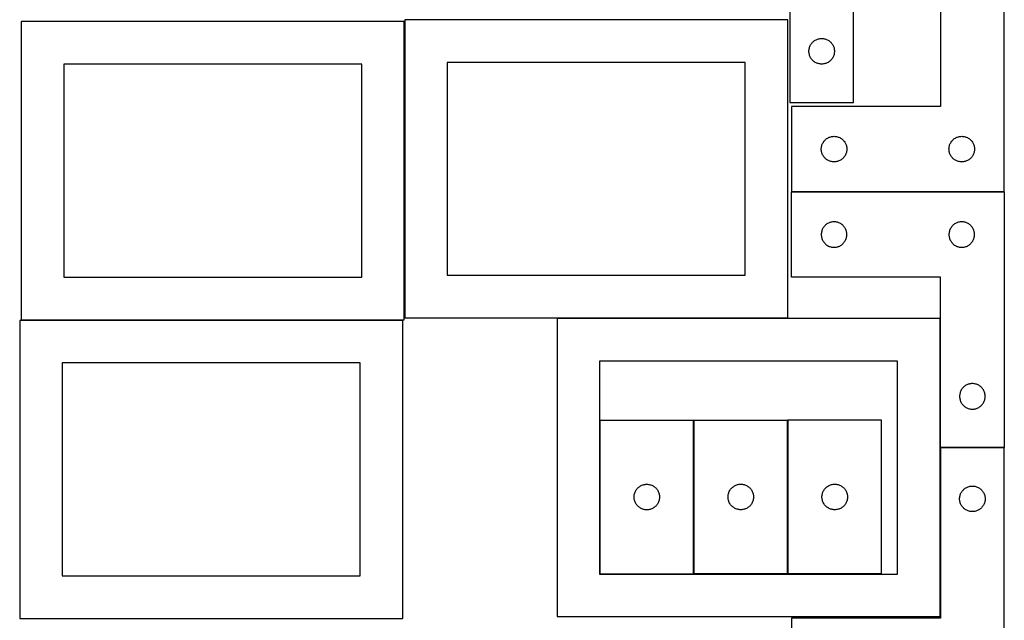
# Model space of a CAD drawing. Header units: millimetres. Extents: x 7 to 1243, y 7 to 2493.
# Tile 3 of 19: x 549 to 1243, y 429 to 852. Entities that reach past the tile are written whole.
import ezdxf

# ---------------------------------------------------------------- set-up
doc = ezdxf.new("R2010")
doc.units = ezdxf.units.MM
doc.layers.add('COMMON', color=5, linetype='CONTINUOUS', true_color=0x0000ff)
doc.layers.add('CUT', color=7, linetype='CONTINUOUS', true_color=0x000000)

msp = doc.modelspace()

# ---------------------------------------------------------------- linework, layer by layer
at = {"layer": 'COMMON'}
for p, q in [((1242.505556, 731.186801), (1092.516314, 731.186801)), ((1197.405556, 641.918581), (1197.405556, 551.0868)), ((1197.405556, 431.918581), (1197.405556, 550.886799)), ((1197.505556, 550.9868), (1242.505556, 550.9868))]:
    msp.add_line(p, q, dxfattribs=at)
at = {"layer": 'CUT'}
for p, q in [((1091.283739, 974.198546), (1091.283739, 794.198546)), ((1136.283739, 794.198546), (1136.283739, 914.198546)), ((1197.516314, 911.286801), (1197.516314, 791.286801)), ((1242.516314, 731.286801), (1242.516314, 911.286801)), ((819.562864, 851.083864), (549.562864, 851.083864)), ((549.562864, 851.083864), (549.562864, 641.083864)), ((819.562864, 641.083864), (819.562864, 851.083864)), ((1089.922483, 852.394838), (819.922483, 852.394838)), ((819.922483, 852.394838), (819.922483, 642.394838)), ((1089.922483, 642.394838), (1089.922483, 852.394838)), ((1105.090407, 832.527917), (1105.261368, 833.091501)), ((1105.261368, 833.091501), (1105.468824, 833.642697)), ((1105.468824, 833.642697), (1105.711885, 834.179144)), ((1105.711885, 834.179144), (1105.989511, 834.698546)), ((1105.989511, 834.698546), (1106.300513, 835.198678)), ((1106.300513, 835.198678), (1106.643559, 835.677399)), ((1106.643559, 835.677399), (1107.017181, 836.132658)), ((1107.017181, 836.132658), (1107.419778, 836.562507)), ((1107.419778, 836.562507), (1107.849627, 836.965104)), ((1107.849627, 836.965104), (1108.304886, 837.338726)), ((1108.304886, 837.338726), (1108.783607, 837.681772)), ((1108.783607, 837.681772), (1109.283739, 837.992774)), ((1109.283739, 837.992774), (1109.803141, 838.2704)), ((1109.803141, 838.2704), (1110.339588, 838.513462)), ((1110.339588, 838.513462), (1110.890784, 838.720917)), ((1110.890784, 838.720917), (1111.454368, 838.891878)), ((1111.454368, 838.891878), (1112.027926, 839.025613)), ((1112.027926, 839.025613), (1112.609004, 839.121549)), ((1112.609004, 839.121549), (1113.195111, 839.179276)), ((1113.195111, 839.179276), (1113.783739, 839.198546)), ((1113.783739, 839.198546), (1114.372367, 839.179276)), ((1114.372367, 839.179276), (1114.958475, 839.121549)), ((1114.958475, 839.121549), (1115.539552, 839.025613)), ((1115.539552, 839.025613), (1116.113111, 838.891878)), ((1116.113111, 838.891878), (1116.676694, 838.720917)), ((1116.676694, 838.720917), (1117.22789, 838.513462)), ((1117.22789, 838.513462), (1117.764338, 838.2704)), ((1117.764338, 838.2704), (1118.283739, 837.992774)), ((1118.283739, 837.992774), (1118.783871, 837.681772)), ((1118.783871, 837.681772), (1119.262592, 837.338726)), ((1119.262592, 837.338726), (1119.717852, 836.965104)), ((1119.717852, 836.965104), (1120.1477, 836.562507)), ((1120.1477, 836.562507), (1120.550298, 836.132658)), ((1120.550298, 836.132658), (1120.923919, 835.677399)), ((1120.923919, 835.677399), (1121.266966, 835.198678)), ((1121.266966, 835.198678), (1121.577968, 834.698546)), ((1121.577968, 834.698546), (1121.855594, 834.179144)), ((1121.855594, 834.179144), (1122.098655, 833.642697)), ((1122.098655, 833.642697), (1122.30611, 833.091501)), ((1122.30611, 833.091501), (1122.477072, 832.527917)), ((1104.783739, 830.198546), (1104.803009, 830.787174)), ((1104.803009, 829.609918), (1104.783739, 830.198546)), ((1104.803009, 830.787174), (1104.860736, 831.373281)), ((1104.860736, 829.02381), (1104.803009, 829.609918)), ((1104.860736, 831.373281), (1104.956672, 831.954359)), ((1104.956672, 828.442733), (1104.860736, 829.02381)), ((1104.956672, 831.954359), (1105.090407, 832.527917)), ((1105.090407, 827.869174), (1104.956672, 828.442733)), ((1105.261368, 827.305591), (1105.090407, 827.869174)), ((1105.468824, 826.754395), (1105.261368, 827.305591)), ((1105.711885, 826.217947), (1105.468824, 826.754395)), ((1105.989511, 825.698546), (1105.711885, 826.217947)), ((1121.855594, 826.217947), (1121.577968, 825.698546)), ((1122.098655, 826.754395), (1121.855594, 826.217947)), ((1122.30611, 827.305591), (1122.098655, 826.754395)), ((1122.477072, 827.869174), (1122.30611, 827.305591)), ((1122.477072, 832.527917), (1122.610807, 831.954359)), ((1122.610807, 828.442733), (1122.477072, 827.869174)), ((1122.610807, 831.954359), (1122.706743, 831.373281)), ((1122.706743, 829.02381), (1122.610807, 828.442733)), ((1122.706743, 831.373281), (1122.76447, 830.787174)), ((1122.76447, 829.609918), (1122.706743, 829.02381)), ((1122.76447, 830.787174), (1122.783739, 830.198546)), ((1122.783739, 830.198546), (1122.76447, 829.609918)), ((789.562864, 821.083864), (579.562864, 821.083864)), ((579.562864, 821.083864), (579.562864, 671.083864)), ((789.562864, 671.083864), (789.562864, 821.083864)), ((1059.922483, 822.394838), (849.922483, 822.394838)), ((849.922483, 822.394838), (849.922483, 672.394838)), ((1059.922483, 672.394838), (1059.922483, 822.394838)), ((1106.300513, 825.198414), (1105.989511, 825.698546)), ((1106.643559, 824.719693), (1106.300513, 825.198414)), ((1107.017181, 824.264433), (1106.643559, 824.719693)), ((1107.419778, 823.834585), (1107.017181, 824.264433)), ((1107.849627, 823.431987), (1107.419778, 823.834585)), ((1108.304886, 823.058366), (1107.849627, 823.431987)), ((1108.783607, 822.715319), (1108.304886, 823.058366)), ((1109.283739, 822.404317), (1108.783607, 822.715319)), ((1109.803141, 822.126691), (1109.283739, 822.404317)), ((1110.339588, 821.88363), (1109.803141, 822.126691)), ((1110.890784, 821.676175), (1110.339588, 821.88363)), ((1111.454368, 821.505213), (1110.890784, 821.676175)), ((1112.027926, 821.371478), (1111.454368, 821.505213)), ((1112.609004, 821.275542), (1112.027926, 821.371478)), ((1113.195111, 821.217815), (1112.609004, 821.275542)), ((1113.783739, 821.198546), (1113.195111, 821.217815)), ((1114.372367, 821.217815), (1113.783739, 821.198546)), ((1114.958475, 821.275542), (1114.372367, 821.217815)), ((1115.539552, 821.371478), (1114.958475, 821.275542)), ((1116.113111, 821.505213), (1115.539552, 821.371478)), ((1116.676694, 821.676175), (1116.113111, 821.505213)), ((1117.22789, 821.88363), (1116.676694, 821.676175)), ((1117.764338, 822.126691), (1117.22789, 821.88363)), ((1118.283739, 822.404317), (1117.764338, 822.126691)), ((1118.783871, 822.715319), (1118.283739, 822.404317)), ((1119.262592, 823.058366), (1118.783871, 822.715319)), ((1119.717852, 823.431987), (1119.262592, 823.058366)), ((1120.1477, 823.834585), (1119.717852, 823.431987)), ((1120.550298, 824.264433), (1120.1477, 823.834585)), ((1120.923919, 824.719693), (1120.550298, 824.264433)), ((1121.266966, 825.198414), (1120.923919, 824.719693)), ((1121.577968, 825.698546), (1121.266966, 825.198414)), ((1091.283739, 794.198546), (1136.283739, 794.198546)), ((1197.516314, 791.286801), (1092.516314, 791.286801)), ((1092.516314, 791.286801), (1092.516314, 731.286801)), ((1113.689247, 763.042614), (1113.822982, 763.616172)), ((1113.822982, 763.616172), (1113.993943, 764.179756)), ((1113.993943, 764.179756), (1114.201399, 764.730952)), ((1114.201399, 764.730952), (1114.44446, 765.267399)), ((1114.44446, 765.267399), (1114.722086, 765.786801)), ((1114.722086, 765.786801), (1115.033088, 766.286933)), ((1115.033088, 766.286933), (1115.376134, 766.765654)), ((1115.376134, 766.765654), (1115.749756, 767.220913)), ((1115.749756, 767.220913), (1116.152353, 767.650762)), ((1116.152353, 767.650762), (1116.582202, 768.053359)), ((1116.582202, 768.053359), (1117.037461, 768.426981)), ((1117.037461, 768.426981), (1117.516182, 768.770028)), ((1117.516182, 768.770028), (1118.016314, 769.08103)), ((1118.016314, 769.08103), (1118.535716, 769.358656)), ((1118.535716, 769.358656), (1119.072163, 769.601717)), ((1119.072163, 769.601717), (1119.623359, 769.809172)), ((1119.623359, 769.809172), (1120.186943, 769.980133)), ((1120.186943, 769.980133), (1120.760501, 770.113869)), ((1120.760501, 770.113869), (1121.341579, 770.209805)), ((1121.341579, 770.209805), (1121.927686, 770.267531)), ((1121.927686, 770.267531), (1122.516314, 770.286801)), ((1122.516314, 770.286801), (1123.104942, 770.267531)), ((1123.104942, 770.267531), (1123.69105, 770.209805)), ((1123.69105, 770.209805), (1124.272127, 770.113869)), ((1124.272127, 770.113869), (1124.845686, 769.980133)), ((1124.845686, 769.980133), (1125.40927, 769.809172)), ((1125.40927, 769.809172), (1125.960465, 769.601717)), ((1125.960465, 769.601717), (1126.496913, 769.358656)), ((1126.496913, 769.358656), (1127.016314, 769.08103)), ((1127.016314, 769.08103), (1127.516446, 768.770028)), ((1127.516446, 768.770028), (1127.995167, 768.426981)), ((1127.995167, 768.426981), (1128.450427, 768.053359)), ((1128.450427, 768.053359), (1128.880275, 767.650762)), ((1128.880275, 767.650762), (1129.282873, 767.220913)), ((1129.282873, 767.220913), (1129.656494, 766.765654)), ((1129.656494, 766.765654), (1129.999541, 766.286933)), ((1129.999541, 766.286933), (1130.310543, 765.786801)), ((1130.310543, 765.786801), (1130.588169, 765.267399)), ((1130.588169, 765.267399), (1130.83123, 764.730952)), ((1130.83123, 764.730952), (1131.038686, 764.179756)), ((1131.038686, 764.179756), (1131.209647, 763.616172)), ((1131.209647, 763.616172), (1131.343382, 763.042614)), ((1203.689247, 763.042614), (1203.822982, 763.616172)), ((1203.822982, 763.616172), (1203.993943, 764.179756)), ((1203.993943, 764.179756), (1204.201399, 764.730952)), ((1204.201399, 764.730952), (1204.44446, 765.267399)), ((1204.44446, 765.267399), (1204.722086, 765.786801)), ((1204.722086, 765.786801), (1205.033088, 766.286933)), ((1205.033088, 766.286933), (1205.376134, 766.765654)), ((1205.376134, 766.765654), (1205.749756, 767.220913)), ((1205.749756, 767.220913), (1206.152353, 767.650762)), ((1206.152353, 767.650762), (1206.582202, 768.053359)), ((1206.582202, 768.053359), (1207.037461, 768.426981)), ((1207.037461, 768.426981), (1207.516182, 768.770028)), ((1207.516182, 768.770028), (1208.016314, 769.08103)), ((1208.016314, 769.08103), (1208.535716, 769.358656)), ((1208.535716, 769.358656), (1209.072163, 769.601717)), ((1209.072163, 769.601717), (1209.623359, 769.809172)), ((1209.623359, 769.809172), (1210.186943, 769.980133)), ((1210.186943, 769.980133), (1210.760501, 770.113869)), ((1210.760501, 770.113869), (1211.341579, 770.209805)), ((1211.341579, 770.209805), (1211.927686, 770.267531)), ((1211.927686, 770.267531), (1212.516314, 770.286801)), ((1212.516314, 770.286801), (1213.104942, 770.267531)), ((1213.104942, 770.267531), (1213.69105, 770.209805)), ((1213.69105, 770.209805), (1214.272127, 770.113869)), ((1214.272127, 770.113869), (1214.845686, 769.980133)), ((1214.845686, 769.980133), (1215.40927, 769.809172)), ((1215.40927, 769.809172), (1215.960465, 769.601717)), ((1215.960465, 769.601717), (1216.496913, 769.358656)), ((1216.496913, 769.358656), (1217.016314, 769.08103)), ((1217.016314, 769.08103), (1217.516446, 768.770028)), ((1217.516446, 768.770028), (1217.995167, 768.426981)), ((1217.995167, 768.426981), (1218.450427, 768.053359)), ((1218.450427, 768.053359), (1218.880275, 767.650762)), ((1218.880275, 767.650762), (1219.282873, 767.220913)), ((1219.282873, 767.220913), (1219.656494, 766.765654)), ((1219.656494, 766.765654), (1219.999541, 766.286933)), ((1219.999541, 766.286933), (1220.310543, 765.786801)), ((1220.310543, 765.786801), (1220.588169, 765.267399)), ((1220.588169, 765.267399), (1220.83123, 764.730952)), ((1220.83123, 764.730952), (1221.038686, 764.179756)), ((1221.038686, 764.179756), (1221.209647, 763.616172)), ((1221.209647, 763.616172), (1221.343382, 763.042614)), ((1113.516314, 761.286801), (1113.535584, 761.875429)), ((1113.535584, 760.698173), (1113.516314, 761.286801)), ((1113.535584, 761.875429), (1113.593311, 762.461537)), ((1113.593311, 760.112065), (1113.535584, 760.698173)), ((1113.593311, 762.461537), (1113.689247, 763.042614)), ((1113.689247, 759.530988), (1113.593311, 760.112065)), ((1113.822982, 758.95743), (1113.689247, 759.530988)), ((1113.993943, 758.393846), (1113.822982, 758.95743)), ((1114.201399, 757.84265), (1113.993943, 758.393846)), ((1114.44446, 757.306203), (1114.201399, 757.84265)), ((1114.722086, 756.786801), (1114.44446, 757.306203)), ((1115.033088, 756.286669), (1114.722086, 756.786801)), ((1130.310543, 756.786801), (1129.999541, 756.286669)), ((1130.588169, 757.306203), (1130.310543, 756.786801)), ((1130.83123, 757.84265), (1130.588169, 757.306203)), ((1131.038686, 758.393846), (1130.83123, 757.84265)), ((1131.209647, 758.95743), (1131.038686, 758.393846)), ((1131.343382, 759.530988), (1131.209647, 758.95743)), ((1131.343382, 763.042614), (1131.439318, 762.461537)), ((1131.439318, 760.112065), (1131.343382, 759.530988)), ((1131.439318, 762.461537), (1131.497045, 761.875429)), ((1131.497045, 760.698173), (1131.439318, 760.112065)), ((1131.497045, 761.875429), (1131.516314, 761.286801)), ((1131.516314, 761.286801), (1131.497045, 760.698173)), ((1203.516314, 761.286801), (1203.535584, 761.875429)), ((1203.535584, 760.698173), (1203.516314, 761.286801)), ((1203.535584, 761.875429), (1203.593311, 762.461537)), ((1203.593311, 760.112065), (1203.535584, 760.698173)), ((1203.593311, 762.461537), (1203.689247, 763.042614)), ((1203.689247, 759.530988), (1203.593311, 760.112065)), ((1203.822982, 758.95743), (1203.689247, 759.530988)), ((1203.993943, 758.393846), (1203.822982, 758.95743)), ((1204.201399, 757.84265), (1203.993943, 758.393846)), ((1204.44446, 757.306203), (1204.201399, 757.84265)), ((1204.722086, 756.786801), (1204.44446, 757.306203)), ((1205.033088, 756.286669), (1204.722086, 756.786801)), ((1220.310543, 756.786801), (1219.999541, 756.286669)), ((1220.588169, 757.306203), (1220.310543, 756.786801)), ((1220.83123, 757.84265), (1220.588169, 757.306203)), ((1221.038686, 758.393846), (1220.83123, 757.84265)), ((1221.209647, 758.95743), (1221.038686, 758.393846)), ((1221.343382, 759.530988), (1221.209647, 758.95743)), ((1221.343382, 763.042614), (1221.439318, 762.461537)), ((1221.439318, 760.112065), (1221.343382, 759.530988)), ((1221.439318, 762.461537), (1221.497045, 761.875429)), ((1221.497045, 760.698173), (1221.439318, 760.112065)), ((1221.497045, 761.875429), (1221.516314, 761.286801)), ((1221.516314, 761.286801), (1221.497045, 760.698173)), ((1115.376134, 755.807948), (1115.033088, 756.286669)), ((1115.749756, 755.352689), (1115.376134, 755.807948)), ((1116.152353, 754.92284), (1115.749756, 755.352689)), ((1116.582202, 754.520243), (1116.152353, 754.92284)), ((1117.037461, 754.146621), (1116.582202, 754.520243)), ((1117.516182, 753.803574), (1117.037461, 754.146621)), ((1118.016314, 753.492572), (1117.516182, 753.803574)), ((1118.535716, 753.214946), (1118.016314, 753.492572)), ((1119.072163, 752.971885), (1118.535716, 753.214946)), ((1119.623359, 752.76443), (1119.072163, 752.971885)), ((1120.186943, 752.593469), (1119.623359, 752.76443)), ((1120.760501, 752.459733), (1120.186943, 752.593469)), ((1121.341579, 752.363797), (1120.760501, 752.459733)), ((1121.927686, 752.306071), (1121.341579, 752.363797)), ((1122.516314, 752.286801), (1121.927686, 752.306071)), ((1123.104942, 752.306071), (1122.516314, 752.286801)), ((1123.69105, 752.363797), (1123.104942, 752.306071)), ((1124.272127, 752.459733), (1123.69105, 752.363797)), ((1124.845686, 752.593469), (1124.272127, 752.459733)), ((1125.40927, 752.76443), (1124.845686, 752.593469)), ((1125.960465, 752.971885), (1125.40927, 752.76443)), ((1126.496913, 753.214946), (1125.960465, 752.971885)), ((1127.016314, 753.492572), (1126.496913, 753.214946)), ((1127.516446, 753.803574), (1127.016314, 753.492572)), ((1127.995167, 754.146621), (1127.516446, 753.803574)), ((1128.450427, 754.520243), (1127.995167, 754.146621)), ((1128.880275, 754.92284), (1128.450427, 754.520243)), ((1129.282873, 755.352689), (1128.880275, 754.92284)), ((1129.656494, 755.807948), (1129.282873, 755.352689)), ((1129.999541, 756.286669), (1129.656494, 755.807948)), ((1205.376134, 755.807948), (1205.033088, 756.286669)), ((1205.749756, 755.352689), (1205.376134, 755.807948)), ((1206.152353, 754.92284), (1205.749756, 755.352689)), ((1206.582202, 754.520243), (1206.152353, 754.92284)), ((1207.037461, 754.146621), (1206.582202, 754.520243)), ((1207.516182, 753.803574), (1207.037461, 754.146621)), ((1208.016314, 753.492572), (1207.516182, 753.803574)), ((1208.535716, 753.214946), (1208.016314, 753.492572)), ((1209.072163, 752.971885), (1208.535716, 753.214946)), ((1209.623359, 752.76443), (1209.072163, 752.971885)), ((1210.186943, 752.593469), (1209.623359, 752.76443)), ((1210.760501, 752.459733), (1210.186943, 752.593469)), ((1211.341579, 752.363797), (1210.760501, 752.459733)), ((1211.927686, 752.306071), (1211.341579, 752.363797)), ((1212.516314, 752.286801), (1211.927686, 752.306071)), ((1213.104942, 752.306071), (1212.516314, 752.286801)), ((1213.69105, 752.363797), (1213.104942, 752.306071)), ((1214.272127, 752.459733), (1213.69105, 752.363797)), ((1214.845686, 752.593469), (1214.272127, 752.459733)), ((1215.40927, 752.76443), (1214.845686, 752.593469)), ((1215.960465, 752.971885), (1215.40927, 752.76443)), ((1216.496913, 753.214946), (1215.960465, 752.971885)), ((1217.016314, 753.492572), (1216.496913, 753.214946)), ((1217.516446, 753.803574), (1217.016314, 753.492572)), ((1217.995167, 754.146621), (1217.516446, 753.803574)), ((1218.450427, 754.520243), (1217.995167, 754.146621)), ((1218.880275, 754.92284), (1218.450427, 754.520243)), ((1219.282873, 755.352689), (1218.880275, 754.92284)), ((1219.656494, 755.807948), (1219.282873, 755.352689)), ((1219.999541, 756.286669), (1219.656494, 755.807948)), ((1092.505556, 671.0868), (1092.505556, 731.0868)), ((1092.505556, 731.0868), (1242.505556, 731.0868)), ((1092.516314, 731.286801), (1242.516314, 731.286801)), ((1242.505556, 731.0868), (1242.505556, 551.0868)), ((1117.026703, 708.22698), (1116.571444, 707.853358)), ((1117.505424, 708.570027), (1117.026703, 708.22698)), ((1118.005556, 708.881029), (1117.505424, 708.570027)), ((1118.524958, 709.158655), (1118.005556, 708.881029)), ((1119.061405, 709.401716), (1118.524958, 709.158655)), ((1119.612601, 709.609171), (1119.061405, 709.401716)), ((1120.176185, 709.780132), (1119.612601, 709.609171)), ((1120.749743, 709.913868), (1120.176185, 709.780132)), ((1121.330821, 710.009804), (1120.749743, 709.913868)), ((1121.916928, 710.06753), (1121.330821, 710.009804)), ((1122.505556, 710.0868), (1121.916928, 710.06753)), ((1123.094184, 710.06753), (1122.505556, 710.0868)), ((1123.680292, 710.009804), (1123.094184, 710.06753)), ((1124.261369, 709.913868), (1123.680292, 710.009804)), ((1124.834928, 709.780132), (1124.261369, 709.913868)), ((1125.398512, 709.609171), (1124.834928, 709.780132)), ((1125.949707, 709.401716), (1125.398512, 709.609171)), ((1126.486155, 709.158655), (1125.949707, 709.401716)), ((1127.005556, 708.881029), (1126.486155, 709.158655)), ((1127.505688, 708.570027), (1127.005556, 708.881029)), ((1127.984409, 708.22698), (1127.505688, 708.570027)), ((1128.439669, 707.853358), (1127.984409, 708.22698)), ((1207.026703, 708.22698), (1206.571444, 707.853358)), ((1207.505424, 708.570027), (1207.026703, 708.22698)), ((1208.005556, 708.881029), (1207.505424, 708.570027)), ((1208.524958, 709.158655), (1208.005556, 708.881029)), ((1209.061405, 709.401716), (1208.524958, 709.158655)), ((1209.612601, 709.609171), (1209.061405, 709.401716)), ((1210.176185, 709.780132), (1209.612601, 709.609171)), ((1210.749743, 709.913868), (1210.176185, 709.780132)), ((1211.330821, 710.009804), (1210.749743, 709.913868)), ((1211.916928, 710.06753), (1211.330821, 710.009804)), ((1212.505556, 710.0868), (1211.916928, 710.06753)), ((1213.094184, 710.06753), (1212.505556, 710.0868)), ((1213.680292, 710.009804), (1213.094184, 710.06753)), ((1214.261369, 709.913868), (1213.680292, 710.009804)), ((1214.834928, 709.780132), (1214.261369, 709.913868)), ((1215.398512, 709.609171), (1214.834928, 709.780132)), ((1215.949707, 709.401716), (1215.398512, 709.609171)), ((1216.486155, 709.158655), (1215.949707, 709.401716)), ((1217.005556, 708.881029), (1216.486155, 709.158655)), ((1217.505688, 708.570027), (1217.005556, 708.881029)), ((1217.984409, 708.22698), (1217.505688, 708.570027)), ((1218.439669, 707.853358), (1217.984409, 708.22698)), ((1113.524826, 701.675428), (1113.505556, 701.0868)), ((1113.505556, 701.0868), (1113.524826, 700.498172)), ((1113.582553, 702.261536), (1113.524826, 701.675428)), ((1113.678489, 702.842613), (1113.582553, 702.261536)), ((1113.812224, 703.416171), (1113.678489, 702.842613)), ((1113.983185, 703.979755), (1113.812224, 703.416171)), ((1114.190641, 704.530951), (1113.983185, 703.979755)), ((1114.433702, 705.067398), (1114.190641, 704.530951)), ((1114.711328, 705.5868), (1114.433702, 705.067398)), ((1115.02233, 706.086932), (1114.711328, 705.5868)), ((1115.365376, 706.565653), (1115.02233, 706.086932)), ((1115.738998, 707.020912), (1115.365376, 706.565653)), ((1116.141595, 707.450761), (1115.738998, 707.020912)), ((1116.571444, 707.853358), (1116.141595, 707.450761)), ((1128.869517, 707.450761), (1128.439669, 707.853358)), ((1129.272115, 707.020912), (1128.869517, 707.450761)), ((1129.645736, 706.565653), (1129.272115, 707.020912)), ((1129.988783, 706.086932), (1129.645736, 706.565653)), ((1130.299785, 705.5868), (1129.988783, 706.086932)), ((1130.577411, 705.067398), (1130.299785, 705.5868)), ((1130.820472, 704.530951), (1130.577411, 705.067398)), ((1131.027927, 703.979755), (1130.820472, 704.530951)), ((1131.198889, 703.416171), (1131.027927, 703.979755)), ((1131.332624, 702.842613), (1131.198889, 703.416171)), ((1131.42856, 702.261536), (1131.332624, 702.842613)), ((1131.486287, 701.675428), (1131.42856, 702.261536)), ((1131.505556, 701.0868), (1131.486287, 701.675428)), ((1131.486287, 700.498172), (1131.505556, 701.0868)), ((1203.524826, 701.675428), (1203.505556, 701.0868)), ((1203.505556, 701.0868), (1203.524826, 700.498172)), ((1203.582553, 702.261536), (1203.524826, 701.675428)), ((1203.678489, 702.842613), (1203.582553, 702.261536)), ((1203.812224, 703.416171), (1203.678489, 702.842613)), ((1203.983185, 703.979755), (1203.812224, 703.416171)), ((1204.190641, 704.530951), (1203.983185, 703.979755)), ((1204.433702, 705.067398), (1204.190641, 704.530951)), ((1204.711328, 705.5868), (1204.433702, 705.067398)), ((1205.02233, 706.086932), (1204.711328, 705.5868)), ((1205.365376, 706.565653), (1205.02233, 706.086932)), ((1205.738998, 707.020912), (1205.365376, 706.565653)), ((1206.141595, 707.450761), (1205.738998, 707.020912)), ((1206.571444, 707.853358), (1206.141595, 707.450761)), ((1218.869517, 707.450761), (1218.439669, 707.853358)), ((1219.272115, 707.020912), (1218.869517, 707.450761)), ((1219.645736, 706.565653), (1219.272115, 707.020912)), ((1219.988783, 706.086932), (1219.645736, 706.565653)), ((1220.299785, 705.5868), (1219.988783, 706.086932)), ((1220.577411, 705.067398), (1220.299785, 705.5868)), ((1220.820472, 704.530951), (1220.577411, 705.067398)), ((1221.027927, 703.979755), (1220.820472, 704.530951)), ((1221.198889, 703.416171), (1221.027927, 703.979755)), ((1221.332624, 702.842613), (1221.198889, 703.416171)), ((1221.42856, 702.261536), (1221.332624, 702.842613)), ((1221.486287, 701.675428), (1221.42856, 702.261536)), ((1221.505556, 701.0868), (1221.486287, 701.675428)), ((1221.486287, 700.498172), (1221.505556, 701.0868)), ((1113.524826, 700.498172), (1113.582553, 699.912064)), ((1113.582553, 699.912064), (1113.678489, 699.330987)), ((1113.678489, 699.330987), (1113.812224, 698.757429)), ((1113.812224, 698.757429), (1113.983185, 698.193845)), ((1113.983185, 698.193845), (1114.190641, 697.642649)), ((1114.190641, 697.642649), (1114.433702, 697.106202)), ((1114.433702, 697.106202), (1114.711328, 696.5868)), ((1114.711328, 696.5868), (1115.02233, 696.086668)), ((1115.02233, 696.086668), (1115.365376, 695.607947)), ((1115.365376, 695.607947), (1115.738998, 695.152688)), ((1115.738998, 695.152688), (1116.141595, 694.722839)), ((1116.141595, 694.722839), (1116.571444, 694.320242)), ((1116.571444, 694.320242), (1117.026703, 693.94662)), ((1127.984409, 693.94662), (1128.439669, 694.320242)), ((1128.439669, 694.320242), (1128.869517, 694.722839)), ((1128.869517, 694.722839), (1129.272115, 695.152688)), ((1129.272115, 695.152688), (1129.645736, 695.607947)), ((1129.645736, 695.607947), (1129.988783, 696.086668)), ((1129.988783, 696.086668), (1130.299785, 696.5868)), ((1130.299785, 696.5868), (1130.577411, 697.106202)), ((1130.577411, 697.106202), (1130.820472, 697.642649)), ((1130.820472, 697.642649), (1131.027927, 698.193845)), ((1131.027927, 698.193845), (1131.198889, 698.757429)), ((1131.198889, 698.757429), (1131.332624, 699.330987)), ((1131.332624, 699.330987), (1131.42856, 699.912064)), ((1131.42856, 699.912064), (1131.486287, 700.498172)), ((1203.524826, 700.498172), (1203.582553, 699.912064)), ((1203.582553, 699.912064), (1203.678489, 699.330987)), ((1203.678489, 699.330987), (1203.812224, 698.757429)), ((1203.812224, 698.757429), (1203.983185, 698.193845)), ((1203.983185, 698.193845), (1204.190641, 697.642649)), ((1204.190641, 697.642649), (1204.433702, 697.106202)), ((1204.433702, 697.106202), (1204.711328, 696.5868)), ((1204.711328, 696.5868), (1205.02233, 696.086668)), ((1205.02233, 696.086668), (1205.365376, 695.607947)), ((1205.365376, 695.607947), (1205.738998, 695.152688)), ((1205.738998, 695.152688), (1206.141595, 694.722839)), ((1206.141595, 694.722839), (1206.571444, 694.320242)), ((1206.571444, 694.320242), (1207.026703, 693.94662)), ((1217.984409, 693.94662), (1218.439669, 694.320242)), ((1218.439669, 694.320242), (1218.869517, 694.722839)), ((1218.869517, 694.722839), (1219.272115, 695.152688)), ((1219.272115, 695.152688), (1219.645736, 695.607947)), ((1219.645736, 695.607947), (1219.988783, 696.086668)), ((1219.988783, 696.086668), (1220.299785, 696.5868)), ((1220.299785, 696.5868), (1220.577411, 697.106202)), ((1220.577411, 697.106202), (1220.820472, 697.642649)), ((1220.820472, 697.642649), (1221.027927, 698.193845)), ((1221.027927, 698.193845), (1221.198889, 698.757429)), ((1221.198889, 698.757429), (1221.332624, 699.330987)), ((1221.332624, 699.330987), (1221.42856, 699.912064)), ((1221.42856, 699.912064), (1221.486287, 700.498172)), ((1117.026703, 693.94662), (1117.505424, 693.603573)), ((1117.505424, 693.603573), (1118.005556, 693.292571)), ((1118.005556, 693.292571), (1118.524958, 693.014945)), ((1118.524958, 693.014945), (1119.061405, 692.771884)), ((1119.061405, 692.771884), (1119.612601, 692.564429)), ((1119.612601, 692.564429), (1120.176185, 692.393468)), ((1120.176185, 692.393468), (1120.749743, 692.259732)), ((1120.749743, 692.259732), (1121.330821, 692.163796)), ((1121.330821, 692.163796), (1121.916928, 692.10607)), ((1121.916928, 692.10607), (1122.505556, 692.0868)), ((1122.505556, 692.0868), (1123.094184, 692.10607)), ((1123.094184, 692.10607), (1123.680292, 692.163796)), ((1123.680292, 692.163796), (1124.261369, 692.259732)), ((1124.261369, 692.259732), (1124.834928, 692.393468)), ((1124.834928, 692.393468), (1125.398512, 692.564429)), ((1125.398512, 692.564429), (1125.949707, 692.771884)), ((1125.949707, 692.771884), (1126.486155, 693.014945)), ((1126.486155, 693.014945), (1127.005556, 693.292571)), ((1127.005556, 693.292571), (1127.505688, 693.603573)), ((1127.505688, 693.603573), (1127.984409, 693.94662)), ((1207.026703, 693.94662), (1207.505424, 693.603573)), ((1207.505424, 693.603573), (1208.005556, 693.292571)), ((1208.005556, 693.292571), (1208.524958, 693.014945)), ((1208.524958, 693.014945), (1209.061405, 692.771884)), ((1209.061405, 692.771884), (1209.612601, 692.564429)), ((1209.612601, 692.564429), (1210.176185, 692.393468)), ((1210.176185, 692.393468), (1210.749743, 692.259732)), ((1210.749743, 692.259732), (1211.330821, 692.163796)), ((1211.330821, 692.163796), (1211.916928, 692.10607)), ((1211.916928, 692.10607), (1212.505556, 692.0868)), ((1212.505556, 692.0868), (1213.094184, 692.10607)), ((1213.094184, 692.10607), (1213.680292, 692.163796)), ((1213.680292, 692.163796), (1214.261369, 692.259732)), ((1214.261369, 692.259732), (1214.834928, 692.393468)), ((1214.834928, 692.393468), (1215.398512, 692.564429)), ((1215.398512, 692.564429), (1215.949707, 692.771884)), ((1215.949707, 692.771884), (1216.486155, 693.014945)), ((1216.486155, 693.014945), (1217.005556, 693.292571)), ((1217.005556, 693.292571), (1217.505688, 693.603573)), ((1217.505688, 693.603573), (1217.984409, 693.94662)), ((579.562864, 671.083864), (789.562864, 671.083864)), ((849.922483, 672.394838), (1059.922483, 672.394838)), ((1197.505556, 671.0868), (1092.505556, 671.0868)), ((1197.505556, 551.0868), (1197.505556, 671.0868)), ((818.511839, 640.613954), (548.511839, 640.613954)), ((548.511839, 640.613954), (548.511839, 430.613954)), ((549.562864, 641.083864), (819.562864, 641.083864)), ((818.511839, 430.613954), (818.511839, 640.613954)), ((819.922483, 642.394838), (1089.922483, 642.394838)), ((1197.305555, 641.918581), (927.305555, 641.918581)), ((927.305555, 641.918581), (927.305555, 431.918581)), ((1197.305555, 431.918581), (1197.305555, 641.918581)), ((1167.305555, 611.918581), (957.305555, 611.918581)), ((957.305555, 611.918581), (957.305555, 461.918581)), ((1167.305555, 461.918581), (1167.305555, 611.918581)), ((788.511839, 610.613954), (578.511839, 610.613954)), ((578.511839, 610.613954), (578.511839, 460.613954)), ((788.511839, 460.613954), (788.511839, 610.613954)), ((1211.483185, 589.979755), (1211.312224, 589.416171)), ((1211.690641, 590.530951), (1211.483185, 589.979755)), ((1211.933702, 591.067398), (1211.690641, 590.530951)), ((1212.211328, 591.5868), (1211.933702, 591.067398)), ((1212.52233, 592.086932), (1212.211328, 591.5868)), ((1212.865376, 592.565653), (1212.52233, 592.086932)), ((1213.238998, 593.020912), (1212.865376, 592.565653)), ((1213.641595, 593.450761), (1213.238998, 593.020912)), ((1214.071444, 593.853358), (1213.641595, 593.450761)), ((1214.526703, 594.22698), (1214.071444, 593.853358)), ((1215.005424, 594.570027), (1214.526703, 594.22698)), ((1215.505556, 594.881029), (1215.005424, 594.570027)), ((1216.024958, 595.158655), (1215.505556, 594.881029)), ((1216.561405, 595.401716), (1216.024958, 595.158655)), ((1217.112601, 595.609171), (1216.561405, 595.401716)), ((1217.676185, 595.780132), (1217.112601, 595.609171)), ((1218.249743, 595.913868), (1217.676185, 595.780132)), ((1218.830821, 596.009804), (1218.249743, 595.913868)), ((1219.416928, 596.06753), (1218.830821, 596.009804)), ((1220.005556, 596.0868), (1219.416928, 596.06753)), ((1220.594184, 596.06753), (1220.005556, 596.0868)), ((1221.180292, 596.009804), (1220.594184, 596.06753)), ((1221.761369, 595.913868), (1221.180292, 596.009804)), ((1222.334928, 595.780132), (1221.761369, 595.913868)), ((1222.898512, 595.609171), (1222.334928, 595.780132)), ((1223.449707, 595.401716), (1222.898512, 595.609171)), ((1223.986155, 595.158655), (1223.449707, 595.401716)), ((1224.505556, 594.881029), (1223.986155, 595.158655)), ((1225.005688, 594.570027), (1224.505556, 594.881029)), ((1225.484409, 594.22698), (1225.005688, 594.570027)), ((1225.939669, 593.853358), (1225.484409, 594.22698)), ((1226.369517, 593.450761), (1225.939669, 593.853358)), ((1226.772115, 593.020912), (1226.369517, 593.450761)), ((1227.145736, 592.565653), (1226.772115, 593.020912)), ((1227.488783, 592.086932), (1227.145736, 592.565653)), ((1227.799785, 591.5868), (1227.488783, 592.086932)), ((1228.077411, 591.067398), (1227.799785, 591.5868)), ((1228.320472, 590.530951), (1228.077411, 591.067398)), ((1228.527927, 589.979755), (1228.320472, 590.530951)), ((1228.698889, 589.416171), (1228.527927, 589.979755)), ((1211.024826, 587.675428), (1211.005556, 587.0868)), ((1211.005556, 587.0868), (1211.024826, 586.498172)), ((1211.082553, 588.261536), (1211.024826, 587.675428)), ((1211.024826, 586.498172), (1211.082553, 585.912064)), ((1211.178489, 588.842613), (1211.082553, 588.261536)), ((1211.082553, 585.912064), (1211.178489, 585.330987)), ((1211.312224, 589.416171), (1211.178489, 588.842613)), ((1211.178489, 585.330987), (1211.312224, 584.757429)), ((1211.312224, 584.757429), (1211.483185, 584.193845)), ((1211.483185, 584.193845), (1211.690641, 583.642649)), ((1211.690641, 583.642649), (1211.933702, 583.106202)), ((1211.933702, 583.106202), (1212.211328, 582.5868)), ((1227.799785, 582.5868), (1228.077411, 583.106202)), ((1228.077411, 583.106202), (1228.320472, 583.642649)), ((1228.320472, 583.642649), (1228.527927, 584.193845)), ((1228.527927, 584.193845), (1228.698889, 584.757429)), ((1228.832624, 588.842613), (1228.698889, 589.416171)), ((1228.698889, 584.757429), (1228.832624, 585.330987)), ((1228.92856, 588.261536), (1228.832624, 588.842613)), ((1228.832624, 585.330987), (1228.92856, 585.912064)), ((1228.986287, 587.675428), (1228.92856, 588.261536)), ((1228.92856, 585.912064), (1228.986287, 586.498172)), ((1229.005556, 587.0868), (1228.986287, 587.675428)), ((1228.986287, 586.498172), (1229.005556, 587.0868)), ((1212.211328, 582.5868), (1212.52233, 582.086668)), ((1212.52233, 582.086668), (1212.865376, 581.607947)), ((1212.865376, 581.607947), (1213.238998, 581.152688)), ((1213.238998, 581.152688), (1213.641595, 580.722839)), ((1213.641595, 580.722839), (1214.071444, 580.320242)), ((1214.071444, 580.320242), (1214.526703, 579.94662)), ((1214.526703, 579.94662), (1215.005424, 579.603573)), ((1215.005424, 579.603573), (1215.505556, 579.292571)), ((1215.505556, 579.292571), (1216.024958, 579.014945)), ((1216.024958, 579.014945), (1216.561405, 578.771884)), ((1216.561405, 578.771884), (1217.112601, 578.564429)), ((1217.112601, 578.564429), (1217.676185, 578.393468)), ((1217.676185, 578.393468), (1218.249743, 578.259732)), ((1218.249743, 578.259732), (1218.830821, 578.163796)), ((1218.830821, 578.163796), (1219.416928, 578.10607)), ((1219.416928, 578.10607), (1220.005556, 578.0868)), ((1220.005556, 578.0868), (1220.594184, 578.10607)), ((1220.594184, 578.10607), (1221.180292, 578.163796)), ((1221.180292, 578.163796), (1221.761369, 578.259732)), ((1221.761369, 578.259732), (1222.334928, 578.393468)), ((1222.334928, 578.393468), (1222.898512, 578.564429)), ((1222.898512, 578.564429), (1223.449707, 578.771884)), ((1223.449707, 578.771884), (1223.986155, 579.014945)), ((1223.986155, 579.014945), (1224.505556, 579.292571)), ((1224.505556, 579.292571), (1225.005688, 579.603573)), ((1225.005688, 579.603573), (1225.484409, 579.94662)), ((1225.484409, 579.94662), (1225.939669, 580.320242)), ((1225.939669, 580.320242), (1226.369517, 580.722839)), ((1226.369517, 580.722839), (1226.772115, 581.152688)), ((1226.772115, 581.152688), (1227.145736, 581.607947)), ((1227.145736, 581.607947), (1227.488783, 582.086668)), ((1227.488783, 582.086668), (1227.799785, 582.5868)), ((1023.528985, 570.172145), (957.528985, 570.172145)), ((957.528985, 570.172145), (957.528985, 462.172145)), ((1023.528985, 462.172145), (1023.528985, 570.172145)), ((1089.767884, 570.196094), (1023.767884, 570.196094)), ((1023.767884, 570.196094), (1023.767884, 462.196094)), ((1089.767884, 462.196094), (1089.767884, 570.196094)), ((1155.995347, 570.202121), (1089.995347, 570.202121)), ((1089.995347, 570.202121), (1089.995347, 462.202121)), ((1155.995347, 462.202121), (1155.995347, 570.202121)), ((1242.505556, 551.0868), (1197.505556, 551.0868)), ((1242.505556, 550.886799), (1197.505556, 550.886799)), ((1197.505556, 550.886799), (1197.505556, 430.886799)), ((1242.505556, 370.886799), (1242.505556, 550.886799)), ((982.45713, 520.152743), (982.734756, 520.672145)), ((982.734756, 520.672145), (983.045758, 521.172277)), ((983.045758, 521.172277), (983.388804, 521.650998)), ((983.388804, 521.650998), (983.762426, 522.106257)), ((983.762426, 522.106257), (984.165023, 522.536106)), ((984.165023, 522.536106), (984.594872, 522.938703)), ((984.594872, 522.938703), (985.050132, 523.312325)), ((985.050132, 523.312325), (985.528852, 523.655372)), ((985.528852, 523.655372), (986.028985, 523.966374)), ((986.028985, 523.966374), (986.548386, 524.244)), ((986.548386, 524.244), (987.084834, 524.487061)), ((987.084834, 524.487061), (987.636029, 524.694516)), ((987.636029, 524.694516), (988.199613, 524.865477)), ((988.199613, 524.865477), (988.773172, 524.999213)), ((988.773172, 524.999213), (989.354249, 525.095149)), ((989.354249, 525.095149), (989.940356, 525.152875)), ((989.940356, 525.152875), (990.528985, 525.172145)), ((990.528985, 525.172145), (991.117613, 525.152875)), ((991.117613, 525.152875), (991.70372, 525.095149)), ((991.70372, 525.095149), (992.284797, 524.999213)), ((992.284797, 524.999213), (992.858356, 524.865477)), ((992.858356, 524.865477), (993.42194, 524.694516)), ((993.42194, 524.694516), (993.973135, 524.487061)), ((993.973135, 524.487061), (994.509583, 524.244)), ((994.509583, 524.244), (995.028985, 523.966374)), ((995.028985, 523.966374), (995.529117, 523.655372)), ((995.529117, 523.655372), (996.007837, 523.312325)), ((996.007837, 523.312325), (996.463097, 522.938703)), ((996.463097, 522.938703), (996.892946, 522.536106)), ((996.892946, 522.536106), (997.295543, 522.106257)), ((997.295543, 522.106257), (997.669165, 521.650998)), ((997.669165, 521.650998), (998.012211, 521.172277)), ((998.012211, 521.172277), (998.323213, 520.672145)), ((998.323213, 520.672145), (998.600839, 520.152743)), ((1048.696029, 520.176692), (1048.973655, 520.696094)), ((1048.973655, 520.696094), (1049.284657, 521.196226)), ((1049.284657, 521.196226), (1049.627704, 521.674947)), ((1049.627704, 521.674947), (1050.001325, 522.130206)), ((1050.001325, 522.130206), (1050.403923, 522.560055)), ((1050.403923, 522.560055), (1050.833771, 522.962652)), ((1050.833771, 522.962652), (1051.289031, 523.336274)), ((1051.289031, 523.336274), (1051.767752, 523.67932)), ((1051.767752, 523.67932), (1052.267884, 523.990322)), ((1052.267884, 523.990322), (1052.787286, 524.267948)), ((1052.787286, 524.267948), (1053.323733, 524.51101)), ((1053.323733, 524.51101), (1053.874929, 524.718465)), ((1053.874929, 524.718465), (1054.438512, 524.889426)), ((1054.438512, 524.889426), (1055.012071, 525.023161)), ((1055.012071, 525.023161), (1055.593148, 525.119097)), ((1055.593148, 525.119097), (1056.179256, 525.176824)), ((1056.179256, 525.176824), (1056.767884, 525.196094)), ((1056.767884, 525.196094), (1057.356512, 525.176824)), ((1057.356512, 525.176824), (1057.942619, 525.119097)), ((1057.942619, 525.119097), (1058.523697, 525.023161)), ((1058.523697, 525.023161), (1059.097255, 524.889426)), ((1059.097255, 524.889426), (1059.660839, 524.718465)), ((1059.660839, 524.718465), (1060.212035, 524.51101)), ((1060.212035, 524.51101), (1060.748482, 524.267948)), ((1060.748482, 524.267948), (1061.267884, 523.990322)), ((1061.267884, 523.990322), (1061.768016, 523.67932)), ((1061.768016, 523.67932), (1062.246737, 523.336274)), ((1062.246737, 523.336274), (1062.701996, 522.962652)), ((1062.701996, 522.962652), (1063.131845, 522.560055)), ((1063.131845, 522.560055), (1063.534442, 522.130206)), ((1063.534442, 522.130206), (1063.908064, 521.674947)), ((1063.908064, 521.674947), (1064.25111, 521.196226)), ((1064.25111, 521.196226), (1064.562112, 520.696094)), ((1064.562112, 520.696094), (1064.839738, 520.176692)), ((1114.923492, 520.182719), (1115.201118, 520.702121)), ((1115.201118, 520.702121), (1115.51212, 521.202253)), ((1115.51212, 521.202253), (1115.855166, 521.680974)), ((1115.855166, 521.680974), (1116.228788, 522.136233)), ((1116.228788, 522.136233), (1116.631385, 522.566082)), ((1116.631385, 522.566082), (1117.061234, 522.968679)), ((1117.061234, 522.968679), (1117.516494, 523.342301)), ((1117.516494, 523.342301), (1117.995214, 523.685347)), ((1117.995214, 523.685347), (1118.495347, 523.99635)), ((1118.495347, 523.99635), (1119.014748, 524.273976)), ((1119.014748, 524.273976), (1119.551196, 524.517037)), ((1119.551196, 524.517037), (1120.102391, 524.724492)), ((1120.102391, 524.724492), (1120.665975, 524.895453)), ((1120.665975, 524.895453), (1121.239534, 525.029188)), ((1121.239534, 525.029188), (1121.820611, 525.125125)), ((1121.820611, 525.125125), (1122.406718, 525.182851)), ((1122.406718, 525.182851), (1122.995347, 525.202121)), ((1122.995347, 525.202121), (1123.583975, 525.182851)), ((1123.583975, 525.182851), (1124.170082, 525.125125)), ((1124.170082, 525.125125), (1124.751159, 525.029188)), ((1124.751159, 525.029188), (1125.324718, 524.895453)), ((1125.324718, 524.895453), (1125.888302, 524.724492)), ((1125.888302, 524.724492), (1126.439497, 524.517037)), ((1126.439497, 524.517037), (1126.975945, 524.273976)), ((1126.975945, 524.273976), (1127.495347, 523.99635)), ((1127.495347, 523.99635), (1127.995479, 523.685347)), ((1127.995479, 523.685347), (1128.474199, 523.342301)), ((1128.474199, 523.342301), (1128.929459, 522.968679)), ((1128.929459, 522.968679), (1129.359308, 522.566082)), ((1129.359308, 522.566082), (1129.761905, 522.136233)), ((1129.761905, 522.136233), (1130.135527, 521.680974)), ((1130.135527, 521.680974), (1130.478573, 521.202253)), ((1130.478573, 521.202253), (1130.789575, 520.702121)), ((1130.789575, 520.702121), (1131.067201, 520.182719)), ((1212.865376, 520.365652), (1213.238998, 520.820911)), ((1213.238998, 520.820911), (1213.641595, 521.25076)), ((1213.641595, 521.25076), (1214.071444, 521.653357)), ((1214.071444, 521.653357), (1214.526703, 522.026979)), ((1214.526703, 522.026979), (1215.005424, 522.370026)), ((1215.005424, 522.370026), (1215.505556, 522.681028)), ((1215.505556, 522.681028), (1216.024958, 522.958654)), ((1216.024958, 522.958654), (1216.561405, 523.201715)), ((1216.561405, 523.201715), (1217.112601, 523.40917)), ((1217.112601, 523.40917), (1217.676185, 523.580131)), ((1217.676185, 523.580131), (1218.249743, 523.713867)), ((1218.249743, 523.713867), (1218.830821, 523.809803)), ((1218.830821, 523.809803), (1219.416928, 523.867529)), ((1219.416928, 523.867529), (1220.005556, 523.886799)), ((1220.005556, 523.886799), (1220.594184, 523.867529)), ((1220.594184, 523.867529), (1221.180292, 523.809803)), ((1221.180292, 523.809803), (1221.761369, 523.713867)), ((1221.761369, 523.713867), (1222.334928, 523.580131)), ((1222.334928, 523.580131), (1222.898512, 523.40917)), ((1222.898512, 523.40917), (1223.449707, 523.201715)), ((1223.449707, 523.201715), (1223.986155, 522.958654)), ((1223.986155, 522.958654), (1224.505556, 522.681028)), ((1224.505556, 522.681028), (1225.005688, 522.370026)), ((1225.005688, 522.370026), (1225.484409, 522.026979)), ((1225.484409, 522.026979), (1225.939669, 521.653357)), ((1225.939669, 521.653357), (1226.369517, 521.25076)), ((1226.369517, 521.25076), (1226.772115, 520.820911)), ((1226.772115, 520.820911), (1227.145736, 520.365652)), ((981.528985, 516.172145), (981.548254, 516.760773)), ((981.548254, 515.583517), (981.528985, 516.172145)), ((981.548254, 516.760773), (981.605981, 517.346881)), ((981.605981, 514.997409), (981.548254, 515.583517)), ((981.605981, 517.346881), (981.701917, 517.927958)), ((981.701917, 514.416332), (981.605981, 514.997409)), ((981.701917, 517.927958), (981.835652, 518.501516)), ((981.835652, 513.842774), (981.701917, 514.416332)), ((981.835652, 518.501516), (982.006613, 519.0651)), ((982.006613, 513.27919), (981.835652, 513.842774)), ((982.006613, 519.0651), (982.214069, 519.616296)), ((982.214069, 519.616296), (982.45713, 520.152743)), ((998.600839, 520.152743), (998.8439, 519.616296)), ((998.8439, 519.616296), (999.051356, 519.0651)), ((999.051356, 519.0651), (999.222317, 518.501516)), ((999.222317, 513.842774), (999.051356, 513.27919)), ((999.222317, 518.501516), (999.356052, 517.927958)), ((999.356052, 514.416332), (999.222317, 513.842774)), ((999.356052, 517.927958), (999.451988, 517.346881)), ((999.451988, 514.997409), (999.356052, 514.416332)), ((999.451988, 517.346881), (999.509715, 516.760773)), ((999.509715, 515.583517), (999.451988, 514.997409)), ((999.509715, 516.760773), (999.528985, 516.172145)), ((999.528985, 516.172145), (999.509715, 515.583517)), ((1047.767884, 516.196094), (1047.787153, 516.784722)), ((1047.787153, 515.607466), (1047.767884, 516.196094)), ((1047.787153, 516.784722), (1047.84488, 517.370829)), ((1047.84488, 515.021358), (1047.787153, 515.607466)), ((1047.84488, 517.370829), (1047.940816, 517.951907)), ((1047.940816, 514.440281), (1047.84488, 515.021358)), ((1047.940816, 517.951907), (1048.074551, 518.525465)), ((1048.074551, 513.866722), (1047.940816, 514.440281)), ((1048.074551, 518.525465), (1048.245513, 519.089049)), ((1048.245513, 513.303139), (1048.074551, 513.866722)), ((1048.245513, 519.089049), (1048.452968, 519.640245)), ((1048.452968, 519.640245), (1048.696029, 520.176692)), ((1064.839738, 520.176692), (1065.0828, 519.640245)), ((1065.0828, 519.640245), (1065.290255, 519.089049)), ((1065.290255, 519.089049), (1065.461216, 518.525465)), ((1065.461216, 513.866722), (1065.290255, 513.303139)), ((1065.461216, 518.525465), (1065.594951, 517.951907)), ((1065.594951, 514.440281), (1065.461216, 513.866722)), ((1065.594951, 517.951907), (1065.690887, 517.370829)), ((1065.690887, 515.021358), (1065.594951, 514.440281)), ((1065.690887, 517.370829), (1065.748614, 516.784722)), ((1065.748614, 515.607466), (1065.690887, 515.021358)), ((1065.748614, 516.784722), (1065.767884, 516.196094)), ((1065.767884, 516.196094), (1065.748614, 515.607466)), ((1113.995347, 516.202121), (1114.014616, 516.790749)), ((1114.014616, 515.613493), (1113.995347, 516.202121)), ((1114.014616, 516.790749), (1114.072343, 517.376857)), ((1114.072343, 515.027385), (1114.014616, 515.613493)), ((1114.072343, 517.376857), (1114.168279, 517.957934)), ((1114.168279, 514.446308), (1114.072343, 515.027385)), ((1114.168279, 517.957934), (1114.302014, 518.531492)), ((1114.302014, 513.87275), (1114.168279, 514.446308)), ((1114.302014, 518.531492), (1114.472975, 519.095076)), ((1114.472975, 513.309166), (1114.302014, 513.87275)), ((1114.472975, 519.095076), (1114.680431, 519.646272)), ((1114.680431, 519.646272), (1114.923492, 520.182719)), ((1131.067201, 520.182719), (1131.310262, 519.646272)), ((1131.310262, 519.646272), (1131.517718, 519.095076)), ((1131.517718, 519.095076), (1131.688679, 518.531492)), ((1131.688679, 513.87275), (1131.517718, 513.309166)), ((1131.688679, 518.531492), (1131.822414, 517.957934)), ((1131.822414, 514.446308), (1131.688679, 513.87275)), ((1131.822414, 517.957934), (1131.91835, 517.376857)), ((1131.91835, 515.027385), (1131.822414, 514.446308)), ((1131.91835, 517.376857), (1131.976077, 516.790749)), ((1131.976077, 515.613493), (1131.91835, 515.027385)), ((1131.976077, 516.790749), (1131.995347, 516.202121)), ((1131.995347, 516.202121), (1131.976077, 515.613493)), ((1211.005556, 514.886799), (1211.024826, 515.475427)), ((1211.024826, 514.298171), (1211.005556, 514.886799)), ((1211.024826, 515.475427), (1211.082553, 516.061535)), ((1211.082553, 513.712063), (1211.024826, 514.298171)), ((1211.082553, 516.061535), (1211.178489, 516.642612)), ((1211.178489, 513.130986), (1211.082553, 513.712063)), ((1211.178489, 516.642612), (1211.312224, 517.21617)), ((1211.312224, 517.21617), (1211.483185, 517.779754)), ((1211.483185, 517.779754), (1211.690641, 518.33095)), ((1211.690641, 518.33095), (1211.933702, 518.867397)), ((1211.933702, 518.867397), (1212.211328, 519.386799)), ((1212.211328, 519.386799), (1212.52233, 519.886931)), ((1212.52233, 519.886931), (1212.865376, 520.365652)), ((1227.145736, 520.365652), (1227.488783, 519.886931)), ((1227.488783, 519.886931), (1227.799785, 519.386799)), ((1227.799785, 519.386799), (1228.077411, 518.867397)), ((1228.077411, 518.867397), (1228.320472, 518.33095)), ((1228.320472, 518.33095), (1228.527927, 517.779754)), ((1228.527927, 517.779754), (1228.698889, 517.21617)), ((1228.698889, 517.21617), (1228.832624, 516.642612)), ((1228.832624, 516.642612), (1228.92856, 516.061535)), ((1228.92856, 513.712063), (1228.832624, 513.130986)), ((1228.92856, 516.061535), (1228.986287, 515.475427)), ((1228.986287, 514.298171), (1228.92856, 513.712063)), ((1228.986287, 515.475427), (1229.005556, 514.886799)), ((1229.005556, 514.886799), (1228.986287, 514.298171)), ((982.214069, 512.727994), (982.006613, 513.27919)), ((982.45713, 512.191547), (982.214069, 512.727994)), ((982.734756, 511.672145), (982.45713, 512.191547)), ((983.045758, 511.172013), (982.734756, 511.672145)), ((983.388804, 510.693292), (983.045758, 511.172013)), ((983.762426, 510.238033), (983.388804, 510.693292)), ((984.165023, 509.808184), (983.762426, 510.238033)), ((984.594872, 509.405587), (984.165023, 509.808184)), ((985.050132, 509.031965), (984.594872, 509.405587)), ((985.528852, 508.688919), (985.050132, 509.031965)), ((986.028985, 508.377916), (985.528852, 508.688919)), ((986.548386, 508.10029), (986.028985, 508.377916)), ((987.084834, 507.857229), (986.548386, 508.10029)), ((987.636029, 507.649774), (987.084834, 507.857229)), ((988.199613, 507.478813), (987.636029, 507.649774)), ((988.773172, 507.345078), (988.199613, 507.478813)), ((989.354249, 507.249141), (988.773172, 507.345078)), ((989.940356, 507.191415), (989.354249, 507.249141)), ((990.528985, 507.172145), (989.940356, 507.191415)), ((991.117613, 507.191415), (990.528985, 507.172145)), ((991.70372, 507.249141), (991.117613, 507.191415)), ((992.284797, 507.345078), (991.70372, 507.249141)), ((992.858356, 507.478813), (992.284797, 507.345078)), ((993.42194, 507.649774), (992.858356, 507.478813)), ((993.973135, 507.857229), (993.42194, 507.649774)), ((994.509583, 508.10029), (993.973135, 507.857229)), ((995.028985, 508.377916), (994.509583, 508.10029)), ((995.529117, 508.688919), (995.028985, 508.377916)), ((996.007837, 509.031965), (995.529117, 508.688919)), ((996.463097, 509.405587), (996.007837, 509.031965)), ((996.892946, 509.808184), (996.463097, 509.405587)), ((997.295543, 510.238033), (996.892946, 509.808184)), ((997.669165, 510.693292), (997.295543, 510.238033)), ((998.012211, 511.172013), (997.669165, 510.693292)), ((998.323213, 511.672145), (998.012211, 511.172013)), ((998.600839, 512.191547), (998.323213, 511.672145)), ((998.8439, 512.727994), (998.600839, 512.191547)), ((999.051356, 513.27919), (998.8439, 512.727994)), ((1048.452968, 512.751943), (1048.245513, 513.303139)), ((1048.696029, 512.215495), (1048.452968, 512.751943)), ((1048.973655, 511.696094), (1048.696029, 512.215495)), ((1049.284657, 511.195962), (1048.973655, 511.696094)), ((1049.627704, 510.717241), (1049.284657, 511.195962)), ((1050.001325, 510.261981), (1049.627704, 510.717241)), ((1050.403923, 509.832133), (1050.001325, 510.261981)), ((1050.833771, 509.429535), (1050.403923, 509.832133)), ((1051.289031, 509.055914), (1050.833771, 509.429535)), ((1051.767752, 508.712867), (1051.289031, 509.055914)), ((1052.267884, 508.401865), (1051.767752, 508.712867)), ((1052.787286, 508.124239), (1052.267884, 508.401865)), ((1053.323733, 507.881178), (1052.787286, 508.124239)), ((1053.874929, 507.673723), (1053.323733, 507.881178)), ((1054.438512, 507.502761), (1053.874929, 507.673723)), ((1055.012071, 507.369026), (1054.438512, 507.502761)), ((1055.593148, 507.27309), (1055.012071, 507.369026)), ((1056.179256, 507.215363), (1055.593148, 507.27309)), ((1056.767884, 507.196094), (1056.179256, 507.215363)), ((1057.356512, 507.215363), (1056.767884, 507.196094)), ((1057.942619, 507.27309), (1057.356512, 507.215363)), ((1058.523697, 507.369026), (1057.942619, 507.27309)), ((1059.097255, 507.502761), (1058.523697, 507.369026)), ((1059.660839, 507.673723), (1059.097255, 507.502761)), ((1060.212035, 507.881178), (1059.660839, 507.673723)), ((1060.748482, 508.124239), (1060.212035, 507.881178)), ((1061.267884, 508.401865), (1060.748482, 508.124239)), ((1061.768016, 508.712867), (1061.267884, 508.401865)), ((1062.246737, 509.055914), (1061.768016, 508.712867)), ((1062.701996, 509.429535), (1062.246737, 509.055914)), ((1063.131845, 509.832133), (1062.701996, 509.429535)), ((1063.534442, 510.261981), (1063.131845, 509.832133)), ((1063.908064, 510.717241), (1063.534442, 510.261981)), ((1064.25111, 511.195962), (1063.908064, 510.717241)), ((1064.562112, 511.696094), (1064.25111, 511.195962)), ((1064.839738, 512.215495), (1064.562112, 511.696094)), ((1065.0828, 512.751943), (1064.839738, 512.215495)), ((1065.290255, 513.303139), (1065.0828, 512.751943)), ((1114.680431, 512.75797), (1114.472975, 513.309166)), ((1114.923492, 512.221523), (1114.680431, 512.75797)), ((1115.201118, 511.702121), (1114.923492, 512.221523)), ((1115.51212, 511.201989), (1115.201118, 511.702121)), ((1115.855166, 510.723268), (1115.51212, 511.201989)), ((1116.228788, 510.268009), (1115.855166, 510.723268)), ((1116.631385, 509.83816), (1116.228788, 510.268009)), ((1117.061234, 509.435563), (1116.631385, 509.83816)), ((1117.516494, 509.061941), (1117.061234, 509.435563)), ((1117.995214, 508.718894), (1117.516494, 509.061941)), ((1118.495347, 508.407892), (1117.995214, 508.718894)), ((1119.014748, 508.130266), (1118.495347, 508.407892)), ((1119.551196, 507.887205), (1119.014748, 508.130266)), ((1120.102391, 507.67975), (1119.551196, 507.887205)), ((1120.665975, 507.508788), (1120.102391, 507.67975)), ((1121.239534, 507.375053), (1120.665975, 507.508788)), ((1121.820611, 507.279117), (1121.239534, 507.375053)), ((1122.406718, 507.221391), (1121.820611, 507.279117)), ((1122.995347, 507.202121), (1122.406718, 507.221391)), ((1123.583975, 507.221391), (1122.995347, 507.202121)), ((1124.170082, 507.279117), (1123.583975, 507.221391)), ((1124.751159, 507.375053), (1124.170082, 507.279117)), ((1125.324718, 507.508788), (1124.751159, 507.375053)), ((1125.888302, 507.67975), (1125.324718, 507.508788)), ((1126.439497, 507.887205), (1125.888302, 507.67975)), ((1126.975945, 508.130266), (1126.439497, 507.887205)), ((1127.495347, 508.407892), (1126.975945, 508.130266)), ((1127.995479, 508.718894), (1127.495347, 508.407892)), ((1128.474199, 509.061941), (1127.995479, 508.718894)), ((1128.929459, 509.435563), (1128.474199, 509.061941)), ((1129.359308, 509.83816), (1128.929459, 509.435563)), ((1129.761905, 510.268009), (1129.359308, 509.83816)), ((1130.135527, 510.723268), (1129.761905, 510.268009)), ((1130.478573, 511.201989), (1130.135527, 510.723268)), ((1130.789575, 511.702121), (1130.478573, 511.201989)), ((1131.067201, 512.221523), (1130.789575, 511.702121)), ((1131.310262, 512.75797), (1131.067201, 512.221523)), ((1131.517718, 513.309166), (1131.310262, 512.75797)), ((1211.312224, 512.557428), (1211.178489, 513.130986)), ((1211.483185, 511.993844), (1211.312224, 512.557428)), ((1211.690641, 511.442648), (1211.483185, 511.993844)), ((1211.933702, 510.906201), (1211.690641, 511.442648)), ((1212.211328, 510.386799), (1211.933702, 510.906201)), ((1212.52233, 509.886667), (1212.211328, 510.386799)), ((1212.865376, 509.407946), (1212.52233, 509.886667)), ((1213.238998, 508.952687), (1212.865376, 509.407946)), ((1213.641595, 508.522838), (1213.238998, 508.952687)), ((1214.071444, 508.120241), (1213.641595, 508.522838)), ((1214.526703, 507.746619), (1214.071444, 508.120241)), ((1215.005424, 507.403572), (1214.526703, 507.746619)), ((1215.505556, 507.09257), (1215.005424, 507.403572)), ((1216.024958, 506.814944), (1215.505556, 507.09257)), ((1216.561405, 506.571883), (1216.024958, 506.814944)), ((1223.986155, 506.814944), (1223.449707, 506.571883)), ((1224.505556, 507.09257), (1223.986155, 506.814944)), ((1225.005688, 507.403572), (1224.505556, 507.09257)), ((1225.484409, 507.746619), (1225.005688, 507.403572)), ((1225.939669, 508.120241), (1225.484409, 507.746619)), ((1226.369517, 508.522838), (1225.939669, 508.120241)), ((1226.772115, 508.952687), (1226.369517, 508.522838)), ((1227.145736, 509.407946), (1226.772115, 508.952687)), ((1227.488783, 509.886667), (1227.145736, 509.407946)), ((1227.799785, 510.386799), (1227.488783, 509.886667)), ((1228.077411, 510.906201), (1227.799785, 510.386799)), ((1228.320472, 511.442648), (1228.077411, 510.906201)), ((1228.527927, 511.993844), (1228.320472, 511.442648)), ((1228.698889, 512.557428), (1228.527927, 511.993844)), ((1228.832624, 513.130986), (1228.698889, 512.557428)), ((1217.112601, 506.364428), (1216.561405, 506.571883)), ((1217.676185, 506.193467), (1217.112601, 506.364428)), ((1218.249743, 506.059731), (1217.676185, 506.193467)), ((1218.830821, 505.963795), (1218.249743, 506.059731)), ((1219.416928, 505.906069), (1218.830821, 505.963795)), ((1220.005556, 505.886799), (1219.416928, 505.906069)), ((1220.594184, 505.906069), (1220.005556, 505.886799)), ((1221.180292, 505.963795), (1220.594184, 505.906069)), ((1221.761369, 506.059731), (1221.180292, 505.963795)), ((1222.334928, 506.193467), (1221.761369, 506.059731)), ((1222.898512, 506.364428), (1222.334928, 506.193467)), ((1223.449707, 506.571883), (1222.898512, 506.364428)), ((578.511839, 460.613954), (788.511839, 460.613954)), ((957.305555, 461.918581), (1167.305555, 461.918581)), ((957.528985, 462.172145), (1023.528985, 462.172145)), ((1023.767884, 462.196094), (1089.767884, 462.196094)), ((1089.995347, 462.202121), (1155.995347, 462.202121)), ((548.511839, 430.613954), (818.511839, 430.613954)), ((927.305555, 431.918581), (1197.305555, 431.918581)), ((1197.505556, 430.886799), (1092.505556, 430.886799)), ((1092.505556, 430.886799), (1092.505556, 370.886799))]:
    msp.add_line(p, q, dxfattribs=at)

doc.saveas('drawing.dxf')
